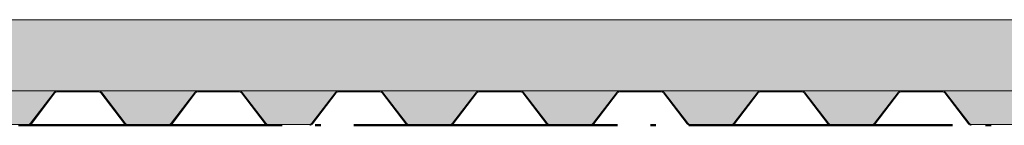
# Paper-space layout 'Layout1' of a CAD drawing. Extents: x -2 to 1083, y -36 to 422.
# Tile 52 of 93: x 591.04 to 613.44, y 267.35 to 269.75. Entities that reach past the tile are written whole.
import ezdxf

# ---------------------------------------------------------------- set-up
doc = ezdxf.new("R2010")
doc.units = 0
doc.linetypes.add('ACAD_ISO04W100', pattern=[30.5, 24, -3, 0.5, -3])
for name, color, linetype, lineweight in [('SS_2.ET-HALA_TaO-KCE_VELINU-PODLAH.NOSNIK', 212, 'CONTINUOUS', 50), ('SS_2.ET-HALA_TaO-KCE_VELINU-PODLAHA', 9, 'CONTINUOUS', 13), ('SS_2.ET-HALA_TaO-KCE_VELINU-PODLAHA_TRAPEZ.PLECH', 153, 'CONTINUOUS', 18)]:
    doc.layers.add(name, color=color, linetype=linetype, lineweight=lineweight)
pattern_1 = [(45, (402.7603, 345.75), (-0.8980256, 0.8980256), []), (45, (403.6584, 345.75), (-0.8980256, 0.8980256), [1.5875, -0.3175, 0, -0.3175])]

psp = doc.layouts.get("Layout1")

# ---------------------------------------------------------------- hatches: boundary and pattern name
at = {"layer": 'SS_2.ET-HALA_TaO-KCE_VELINU-PODLAHA'}
h = psp.add_hatch(dxfattribs=at)
h.set_pattern_fill('ANSI35', color=252, scale=0.2, style=0)
h.set_pattern_definition(pattern_1)
h.paths.add_polyline_path([(645.5603, 269.75), (399.9603, 269.75), (399.9603, 268.13), (645.5603, 268.13)], flags=0)
h = psp.add_hatch(dxfattribs=at)
h.set_pattern_fill('ANSI35', color=252, scale=0.2, style=0)
h.set_pattern_definition(pattern_1)
h.paths.add_polyline_path([(474.5015, 268.0971), (475.0363, 267.3958, 0.2392416), (475.0866, 267.3715), (476.0365, 267.3715, 0.2392421), (476.0843, 267.3958), (476.6191, 268.0971, -0.2266449), (476.6833, 268.13), (474.4383, 268.13, -0.2326123)], flags=0)
h.paths.add_polyline_path([(535.3015, 268.0971), (535.8363, 267.3958, 0.239242), (535.8866, 267.3715), (536.8365, 267.3715, 0.2392421), (536.8843, 267.3958), (537.4191, 268.0971, -0.2266449), (537.4833, 268.13), (535.2383, 268.13, -0.2326123)], flags=0)
h.paths.add_polyline_path([(596.1015, 268.0971), (596.6363, 267.3958, 0.239242), (596.6866, 267.3715), (597.6365, 267.3715, 0.2392421), (597.6843, 267.3958), (598.2191, 268.0971, -0.2266449), (598.2833, 268.13), (596.0383, 268.13, -0.2326123)], flags=0)
h.paths.add_polyline_path([(403.0833, 268.13), (400.8383, 268.13, -0.2326123), (400.9015, 268.0971), (401.4363, 267.3958, 0.239242), (401.4866, 267.3715), (402.4365, 267.3715, 0.2392421), (402.4843, 267.3958), (403.0191, 268.0971, -0.2266449)], flags=0)
h.paths.add_polyline_path([(406.2833, 268.13), (404.0383, 268.13, -0.2326123), (404.1015, 268.0971), (404.6363, 267.3958, 0.239242), (404.6866, 267.3715), (405.6365, 267.3715, 0.2392421), (405.6843, 267.3958), (406.2191, 268.0971, -0.2266449)], flags=0)
h.paths.add_polyline_path([(409.4833, 268.13), (407.2383, 268.13, -0.2326123), (407.3015, 268.0971), (407.8363, 267.3958, 0.239242), (407.8866, 267.3715), (408.8365, 267.3715, 0.2392421), (408.8843, 267.3958), (409.4191, 268.0971, -0.2266449)], flags=0)
h.paths.add_polyline_path([(412.6833, 268.13), (410.4383, 268.13, -0.2326123), (410.5015, 268.0971), (411.0363, 267.3958, 0.239242), (411.0866, 267.3715), (412.0365, 267.3715, 0.2392421), (412.0843, 267.3958), (412.6191, 268.0971, -0.2266449)], flags=0)
h.paths.add_polyline_path([(415.8833, 268.13), (413.6383, 268.13, -0.2326123), (413.7015, 268.0971), (414.2363, 267.3958, 0.239242), (414.2866, 267.3715), (415.2365, 267.3715, 0.2392421), (415.2843, 267.3958), (415.8191, 268.0971, -0.2266449)], flags=0)
h.paths.add_polyline_path([(419.0833, 268.13), (416.8383, 268.13, -0.2326123), (416.9015, 268.0971), (417.4363, 267.3958, 0.239242), (417.4866, 267.3715), (418.4365, 267.3715, 0.2392421), (418.4843, 267.3958), (419.0191, 268.0971, -0.2266449)], flags=0)
h.paths.add_polyline_path([(422.2833, 268.13), (420.0383, 268.13, -0.2326123), (420.1015, 268.0971), (420.6363, 267.3958, 0.239242), (420.6866, 267.3715), (421.6365, 267.3715, 0.2392421), (421.6843, 267.3958), (422.2191, 268.0971, -0.2266449)], flags=0)
h.paths.add_polyline_path([(425.4833, 268.13), (423.2383, 268.13, -0.2326123), (423.3015, 268.0971), (423.8363, 267.3958, 0.239242), (423.8866, 267.3715), (424.8365, 267.3715, 0.2392421), (424.8843, 267.3958), (425.4191, 268.0971, -0.2266449)], flags=0)
h.paths.add_polyline_path([(428.6833, 268.13), (426.4383, 268.13, -0.2326123), (426.5015, 268.0971), (427.0363, 267.3958, 0.239242), (427.0866, 267.3715), (428.0365, 267.3715, 0.2392421), (428.0843, 267.3958), (428.6191, 268.0971, -0.2266449)], flags=0)
h.paths.add_polyline_path([(431.8833, 268.13), (429.6383, 268.13, -0.2326123), (429.7015, 268.0971), (430.2363, 267.3958, 0.239242), (430.2866, 267.3715), (431.2365, 267.3715, 0.2392421), (431.2843, 267.3958), (431.8191, 268.0971, -0.2266449)], flags=0)
h.paths.add_polyline_path([(435.0833, 268.13), (432.8383, 268.13, -0.2326123), (432.9015, 268.0971), (433.4363, 267.3958, 0.239242), (433.4866, 267.3715), (434.4365, 267.3715, 0.2392421), (434.4843, 267.3958), (435.0191, 268.0971, -0.2266449)], flags=0)
h.paths.add_polyline_path([(438.2833, 268.13), (436.0383, 268.13, -0.2326123), (436.1015, 268.0971), (436.6363, 267.3958, 0.239242), (436.6866, 267.3715), (437.6365, 267.3715, 0.2392421), (437.6843, 267.3958), (438.2191, 268.0971, -0.2266449)], flags=0)
h.paths.add_polyline_path([(441.4833, 268.13), (439.2383, 268.13, -0.2326123), (439.3015, 268.0971), (439.8363, 267.3958, 0.239242), (439.8866, 267.3715), (440.8365, 267.3715, 0.2392421), (440.8843, 267.3958), (441.4191, 268.0971, -0.2266446)], flags=0)
h.paths.add_polyline_path([(444.6833, 268.13), (442.4383, 268.13, -0.2326123), (442.5015, 268.0971), (443.0363, 267.3958, 0.239242), (443.0866, 267.3715), (444.0365, 267.3715, 0.2392421), (444.0843, 267.3958), (444.6191, 268.0971, -0.2266446)], flags=0)
h.paths.add_polyline_path([(447.8833, 268.13), (445.6383, 268.13, -0.2326123), (445.7015, 268.0971), (446.2363, 267.3958, 0.239242), (446.2866, 267.3715), (447.2365, 267.3715, 0.2392421), (447.2843, 267.3958), (447.8191, 268.0971, -0.2266449)], flags=0)
h.paths.add_polyline_path([(451.0833, 268.13), (448.8383, 268.13, -0.2326123), (448.9015, 268.0971), (449.4363, 267.3958, 0.239242), (449.4866, 267.3715), (450.4365, 267.3715, 0.2392421), (450.4843, 267.3958), (451.0191, 268.0971, -0.2266449)], flags=0)
h.paths.add_polyline_path([(454.2833, 268.13), (452.0383, 268.13, -0.2326123), (452.1015, 268.0971), (452.6363, 267.3958, 0.239242), (452.6866, 267.3715), (453.6365, 267.3715, 0.2392421), (453.6843, 267.3958), (454.2191, 268.0971, -0.2266449)], flags=0)
h.paths.add_polyline_path([(457.4833, 268.13), (455.2383, 268.13, -0.2326123), (455.3015, 268.0971), (455.8363, 267.3958, 0.239242), (455.8866, 267.3715), (456.8365, 267.3715, 0.2392421), (456.8843, 267.3958), (457.4191, 268.0971, -0.2266449)], flags=0)
h.paths.add_polyline_path([(460.6833, 268.13), (458.4383, 268.13, -0.2326123), (458.5015, 268.0971), (459.0363, 267.3958, 0.239242), (459.0866, 267.3715), (460.0365, 267.3715, 0.2392421), (460.0843, 267.3958), (460.6191, 268.0971, -0.2266449)], flags=0)
h.paths.add_polyline_path([(463.8833, 268.13), (461.6383, 268.13, -0.2326123), (461.7015, 268.0971), (462.2363, 267.3958, 0.239242), (462.2866, 267.3715), (463.2365, 267.3715, 0.2392421), (463.2843, 267.3958), (463.8191, 268.0971, -0.2266445)], flags=0)
h.paths.add_polyline_path([(467.0833, 268.13), (464.8383, 268.13, -0.2326123), (464.9015, 268.0971), (465.4363, 267.3958, 0.239242), (465.4866, 267.3715), (466.4365, 267.3715, 0.2392421), (466.4843, 267.3958), (467.0191, 268.0971, -0.2266445)], flags=0)
h.paths.add_polyline_path([(470.2833, 268.13), (468.0383, 268.13, -0.2326123), (468.1015, 268.0971), (468.6363, 267.3958, 0.239242), (468.6866, 267.3715), (469.6365, 267.3715, 0.2392421), (469.6843, 267.3958), (470.2191, 268.0971, -0.226644)], flags=0)
h.paths.add_polyline_path([(473.4833, 268.13), (471.2383, 268.13, -0.2326123), (471.3015, 268.0971), (471.8363, 267.3958, 0.239242), (471.8866, 267.3715), (472.8365, 267.3715, 0.2392421), (472.8843, 267.3958), (473.4191, 268.0971, -0.2266445)], flags=0)
h.paths.add_polyline_path([(479.8833, 268.13), (477.6383, 268.13, -0.2326123), (477.7015, 268.0971), (478.2363, 267.3958, 0.239242), (478.2866, 267.3715), (479.2365, 267.3715, 0.2392421), (479.2843, 267.3958), (479.8191, 268.0971, -0.2266446)], flags=0)
h.paths.add_polyline_path([(483.0833, 268.13), (480.8383, 268.13, -0.2326123), (480.9015, 268.0971), (481.4363, 267.3958, 0.239242), (481.4866, 267.3715), (482.4365, 267.3715, 0.2392421), (482.4843, 267.3958), (483.0191, 268.0971, -0.2266449)], flags=0)
h.paths.add_polyline_path([(486.2833, 268.13), (484.0383, 268.13, -0.2326123), (484.1015, 268.0971), (484.6363, 267.3958, 0.239242), (484.6866, 267.3715), (485.6365, 267.3715, 0.2392421), (485.6843, 267.3958), (486.2191, 268.0971, -0.2266449)], flags=0)
h.paths.add_polyline_path([(489.4833, 268.13), (487.2383, 268.13, -0.2326123), (487.3015, 268.0971), (487.8363, 267.3958, 0.239242), (487.8866, 267.3715), (488.8365, 267.3715, 0.2392421), (488.8843, 267.3958), (489.4191, 268.0971, -0.2266449)], flags=0)
h.paths.add_polyline_path([(492.6833, 268.13), (490.4383, 268.13, -0.2326123), (490.5015, 268.0971), (491.0363, 267.3958, 0.239242), (491.0866, 267.3715), (492.0365, 267.3715, 0.2392421), (492.0843, 267.3958), (492.6191, 268.0971, -0.2266446)], flags=0)
h.paths.add_polyline_path([(495.8833, 268.13), (493.6383, 268.13, -0.2326123), (493.7015, 268.0971), (494.2363, 267.3958, 0.239242), (494.2866, 267.3715), (495.2365, 267.3715, 0.2392421), (495.2843, 267.3958), (495.8191, 268.0971, -0.2266449)], flags=0)
h.paths.add_polyline_path([(499.0833, 268.13), (496.8383, 268.13, -0.2326123), (496.9015, 268.0971), (497.4363, 267.3958, 0.239242), (497.4866, 267.3715), (498.4365, 267.3715, 0.2392421), (498.4843, 267.3958), (499.0191, 268.0971, -0.2266449)], flags=0)
h.paths.add_polyline_path([(502.2833, 268.13), (500.0383, 268.13, -0.2326123), (500.1015, 268.0971), (500.6363, 267.3958, 0.239242), (500.6866, 267.3715), (501.6365, 267.3715, 0.2392421), (501.6843, 267.3958), (502.2191, 268.0971, -0.2266449)], flags=0)
h.paths.add_polyline_path([(505.4833, 268.13), (503.2383, 268.13, -0.2326123), (503.3015, 268.0971), (503.8363, 267.3958, 0.239242), (503.8866, 267.3715), (504.8365, 267.3715, 0.2392421), (504.8843, 267.3958), (505.4191, 268.0971, -0.2266449)], flags=0)
h.paths.add_polyline_path([(508.6833, 268.13), (506.4383, 268.13, -0.2326123), (506.5015, 268.0971), (507.0363, 267.3958, 0.239242), (507.0866, 267.3715), (508.0365, 267.3715, 0.2392421), (508.0843, 267.3958), (508.6191, 268.0971, -0.2266449)], flags=0)
h.paths.add_polyline_path([(511.8833, 268.13), (509.6383, 268.13, -0.2326123), (509.7015, 268.0971), (510.2363, 267.3958, 0.239242), (510.2866, 267.3715), (511.2365, 267.3715, 0.2392421), (511.2843, 267.3958), (511.8191, 268.0971, -0.2266449)], flags=0)
h.paths.add_polyline_path([(515.0833, 268.13), (512.8383, 268.13, -0.2326123), (512.9015, 268.0971), (513.4363, 267.3958, 0.239242), (513.4866, 267.3715), (514.4365, 267.3715, 0.2392421), (514.4843, 267.3958), (515.0191, 268.0971, -0.2266449)], flags=0)
h.paths.add_polyline_path([(518.2833, 268.13), (516.0383, 268.13, -0.2326123), (516.1015, 268.0971), (516.6363, 267.3958, 0.239242), (516.6866, 267.3715), (517.6365, 267.3715, 0.2392421), (517.6843, 267.3958), (518.2191, 268.0971, -0.2266444)], flags=0)
h.paths.add_polyline_path([(521.4833, 268.13), (519.2383, 268.13, -0.2326123), (519.3015, 268.0971), (519.8363, 267.3958, 0.239242), (519.8866, 267.3715), (520.8365, 267.3715, 0.2392421), (520.8843, 267.3958), (521.4191, 268.0971, -0.2266449)], flags=0)
h.paths.add_polyline_path([(524.6833, 268.13), (522.4383, 268.13, -0.2326123), (522.5015, 268.0971), (523.0363, 267.3958, 0.239242), (523.0866, 267.3715), (524.0365, 267.3715, 0.2392421), (524.0843, 267.3958), (524.6191, 268.0971, -0.2266445)], flags=0)
h.paths.add_polyline_path([(527.8833, 268.13), (525.6383, 268.13, -0.2326123), (525.7015, 268.0971), (526.2363, 267.3958, 0.239242), (526.2866, 267.3715), (527.2365, 267.3715, 0.2392421), (527.2843, 267.3958), (527.8191, 268.0971, -0.2266449)], flags=0)
h.paths.add_polyline_path([(531.0833, 268.13), (528.8383, 268.13, -0.2326123), (528.9015, 268.0971), (529.4363, 267.3958, 0.239242), (529.4866, 267.3715), (530.4365, 267.3715, 0.2392421), (530.4843, 267.3958), (531.0191, 268.0971, -0.2266449)], flags=0)
h.paths.add_polyline_path([(534.2833, 268.13), (532.0383, 268.13, -0.2326123), (532.1015, 268.0971), (532.6363, 267.3958, 0.239242), (532.6866, 267.3715), (533.6365, 267.3715, 0.2392421), (533.6843, 267.3958), (534.2191, 268.0971, -0.2266446)], flags=0)
h.paths.add_polyline_path([(540.6833, 268.13), (538.4383, 268.13, -0.2326123), (538.5015, 268.0971), (539.0363, 267.3958, 0.239242), (539.0866, 267.3715), (540.0365, 267.3715, 0.2392421), (540.0843, 267.3958), (540.6191, 268.0971, -0.2266445)], flags=0)
h.paths.add_polyline_path([(543.8833, 268.13), (541.6383, 268.13, -0.2326123), (541.7015, 268.0971), (542.2363, 267.3958, 0.239242), (542.2866, 267.3715), (543.2365, 267.3715, 0.2392421), (543.2843, 267.3958), (543.8191, 268.0971, -0.2266446)], flags=0)
h.paths.add_polyline_path([(547.0833, 268.13), (544.8383, 268.13, -0.2326123), (544.9015, 268.0971), (545.4363, 267.3958, 0.239242), (545.4866, 267.3715), (546.4365, 267.3715, 0.2392421), (546.4843, 267.3958), (547.0191, 268.0971, -0.2266449)], flags=0)
h.paths.add_polyline_path([(550.2833, 268.13), (548.0383, 268.13, -0.2326123), (548.1015, 268.0971), (548.6363, 267.3958, 0.239242), (548.6866, 267.3715), (549.6365, 267.3715, 0.2392421), (549.6843, 267.3958), (550.2191, 268.0971, -0.2266446)], flags=0)
h.paths.add_polyline_path([(553.4833, 268.13), (551.2383, 268.13, -0.2326123), (551.3015, 268.0971), (551.8363, 267.3958, 0.239242), (551.8866, 267.3715), (552.8365, 267.3715, 0.2392421), (552.8843, 267.3958), (553.4191, 268.0971, -0.2266449)], flags=0)
h.paths.add_polyline_path([(556.6833, 268.13), (554.4383, 268.13, -0.2326123), (554.5015, 268.0971), (555.0363, 267.3958, 0.239242), (555.0866, 267.3715), (556.0365, 267.3715, 0.2392421), (556.0843, 267.3958), (556.6191, 268.0971, -0.2266449)], flags=0)
h.paths.add_polyline_path([(559.8833, 268.13), (557.6383, 268.13, -0.2326123), (557.7015, 268.0971), (558.2363, 267.3958, 0.239242), (558.2866, 267.3715), (559.2365, 267.3715, 0.2392421), (559.2843, 267.3958), (559.8191, 268.0971, -0.2266449)], flags=0)
h.paths.add_polyline_path([(563.0833, 268.13), (560.8383, 268.13, -0.2326123), (560.9015, 268.0971), (561.4363, 267.3958, 0.239242), (561.4866, 267.3715), (562.4365, 267.3715, 0.2392421), (562.4843, 267.3958), (563.0191, 268.0971, -0.2266449)], flags=0)
h.paths.add_polyline_path([(566.2833, 268.13), (564.0383, 268.13, -0.2326123), (564.1015, 268.0971), (564.6363, 267.3958, 0.239242), (564.6866, 267.3715), (565.6365, 267.3715, 0.2392421), (565.6843, 267.3958), (566.2191, 268.0971, -0.2266445)], flags=0)
h.paths.add_polyline_path([(569.4833, 268.13), (567.2383, 268.13, -0.2326123), (567.3015, 268.0971), (567.8363, 267.3958, 0.239242), (567.8866, 267.3715), (568.8365, 267.3715, 0.2392421), (568.8843, 267.3958), (569.4191, 268.0971, -0.2266449)], flags=0)
h.paths.add_polyline_path([(572.6833, 268.13), (570.4383, 268.13, -0.2326123), (570.5015, 268.0971), (571.0363, 267.3958, 0.2392416), (571.0866, 267.3715), (572.0365, 267.3715, 0.2392421), (572.0843, 267.3958), (572.6191, 268.0971, -0.2266449)], flags=0)
h.paths.add_polyline_path([(575.8833, 268.13), (573.6383, 268.13, -0.2326123), (573.7015, 268.0971), (574.2363, 267.3958, 0.239242), (574.2866, 267.3715), (575.2365, 267.3715, 0.2392421), (575.2843, 267.3958), (575.8191, 268.0971, -0.226644)], flags=0)
h.paths.add_polyline_path([(579.0833, 268.13), (576.8383, 268.13, -0.2326123), (576.9015, 268.0971), (577.4363, 267.3958, 0.239242), (577.4866, 267.3715), (578.4365, 267.3715, 0.2392421), (578.4843, 267.3958), (579.0191, 268.0971, -0.2266445)], flags=0)
h.paths.add_polyline_path([(582.2833, 268.13), (580.0383, 268.13, -0.2326123), (580.1015, 268.0971), (580.6363, 267.3958, 0.239242), (580.6866, 267.3715), (581.6365, 267.3715, 0.2392421), (581.6843, 267.3958), (582.2191, 268.0971, -0.226644)], flags=0)
h.paths.add_polyline_path([(585.4833, 268.13), (583.2383, 268.13, -0.2326123), (583.3015, 268.0971), (583.8363, 267.3958, 0.2392416), (583.8866, 267.3715), (584.8365, 267.3715, 0.2392421), (584.8843, 267.3958), (585.4191, 268.0971, -0.2266445)], flags=0)
h.paths.add_polyline_path([(588.6833, 268.13), (586.4383, 268.13, -0.2326123), (586.5015, 268.0971), (587.0363, 267.3958, 0.239242), (587.0866, 267.3715), (588.0365, 267.3715, 0.2392421), (588.0843, 267.3958), (588.6191, 268.0971, -0.2266449)], flags=0)
h.paths.add_polyline_path([(591.8833, 268.13), (589.6383, 268.13, -0.2326123), (589.7015, 268.0971), (590.2363, 267.3958, 0.2392416), (590.2866, 267.3715), (591.2365, 267.3715, 0.2392421), (591.2843, 267.3958), (591.8191, 268.0971, -0.2266449)], flags=0)
h.paths.add_polyline_path([(595.0833, 268.13), (592.8383, 268.13, -0.2326123), (592.9015, 268.0971), (593.4363, 267.3958, 0.239242), (593.4866, 267.3715), (594.4365, 267.3715, 0.2392421), (594.4843, 267.3958), (595.0191, 268.0971, -0.2266449)], flags=0)
h.paths.add_polyline_path([(601.4833, 268.13), (599.2383, 268.13, -0.2326123), (599.3015, 268.0971), (599.8363, 267.3958, 0.239242), (599.8866, 267.3715), (600.8365, 267.3715, 0.2392421), (600.8843, 267.3958), (601.4191, 268.0971, -0.2266449)], flags=0)
h.paths.add_polyline_path([(604.6833, 268.13), (602.4383, 268.13, -0.2326123), (602.5015, 268.0971), (603.0363, 267.3958, 0.239242), (603.0866, 267.3715), (604.0365, 267.3715, 0.2392421), (604.0843, 267.3958), (604.6191, 268.0971, -0.2266449)], flags=0)
h.paths.add_polyline_path([(607.8833, 268.13), (605.6383, 268.13, -0.2326123), (605.7015, 268.0971), (606.2363, 267.3958, 0.239242), (606.2866, 267.3715), (607.2365, 267.3715, 0.2392421), (607.2843, 267.3958), (607.8191, 268.0971, -0.2266449)], flags=0)
h.paths.add_polyline_path([(611.0833, 268.13), (608.8383, 268.13, -0.2326123), (608.9015, 268.0971), (609.4363, 267.3958, 0.239242), (609.4866, 267.3715), (610.4365, 267.3715, 0.2392421), (610.4843, 267.3958), (611.0191, 268.0971, -0.2266449)], flags=0)
h.paths.add_polyline_path([(614.2833, 268.13), (612.0383, 268.13, -0.2326123), (612.1015, 268.0971), (612.6363, 267.3958, 0.239242), (612.6866, 267.3715), (613.6365, 267.3715, 0.2392421), (613.6843, 267.3958), (614.2191, 268.0971, -0.2266449)], flags=0)
h.paths.add_polyline_path([(617.4833, 268.13), (615.2383, 268.13, -0.2326123), (615.3015, 268.0971), (615.8363, 267.3958, 0.239242), (615.8866, 267.3715), (616.8365, 267.3715, 0.2392421), (616.8843, 267.3958), (617.4191, 268.0971, -0.2266449)], flags=0)
h.paths.add_polyline_path([(620.6833, 268.13), (618.4383, 268.13, -0.2326123), (618.5015, 268.0971), (619.0363, 267.3958, 0.239242), (619.0866, 267.3715), (620.0365, 267.3715, 0.2392421), (620.0843, 267.3958), (620.6191, 268.0971, -0.2266449)], flags=0)
h.paths.add_polyline_path([(623.8833, 268.13), (621.6383, 268.13, -0.2326123), (621.7015, 268.0971), (622.2363, 267.3958, 0.239242), (622.2866, 267.3715), (623.2365, 267.3715, 0.2392421), (623.2843, 267.3958), (623.8191, 268.0971, -0.2266449)], flags=0)
h.paths.add_polyline_path([(627.0833, 268.13), (624.8383, 268.13, -0.2326123), (624.9015, 268.0971), (625.4363, 267.3958, 0.239242), (625.4866, 267.3715), (626.4365, 267.3715, 0.2392421), (626.4843, 267.3958), (627.0191, 268.0971, -0.2266449)], flags=0)
h.paths.add_polyline_path([(630.2833, 268.13), (628.0383, 268.13, -0.2326123), (628.1015, 268.0971), (628.6363, 267.3958, 0.239242), (628.6866, 267.3715), (629.6365, 267.3715, 0.2392421), (629.6843, 267.3958), (630.2191, 268.0971, -0.2266449)], flags=0)
h.paths.add_polyline_path([(633.4833, 268.13), (631.2383, 268.13, -0.2326123), (631.3015, 268.0971), (631.8363, 267.3958, 0.239242), (631.8866, 267.3715), (632.8365, 267.3715, 0.2392421), (632.8843, 267.3958), (633.4191, 268.0971, -0.2266449)], flags=0)
h.paths.add_polyline_path([(636.6833, 268.13), (634.4383, 268.13, -0.2326123), (634.5015, 268.0971), (635.0363, 267.3958, 0.239242), (635.0866, 267.3715), (636.0365, 267.3715, 0.2392421), (636.0843, 267.3958), (636.6191, 268.0971, -0.2266449)], flags=0)
h.paths.add_polyline_path([(639.8833, 268.13), (637.6383, 268.13, -0.2326123), (637.7015, 268.0971), (638.2363, 267.3958, 0.239242), (638.2866, 267.3715), (639.2365, 267.3715, 0.2392421), (639.2843, 267.3958), (639.8191, 268.0971, -0.2266449)], flags=0)
h.paths.add_polyline_path([(644.1015, 268.0971), (644.6363, 267.3958, 0.239242), (644.6866, 267.3715), (645.5603, 267.3715), (645.5603, 268.13), (644.0383, 268.13, -0.2326123)], flags=0)
h.paths.add_polyline_path([(640.9015, 268.0971), (641.4363, 267.3958, 0.239242), (641.4866, 267.3715), (642.4365, 267.3715, 0.2392421), (642.4843, 267.3958), (643.0191, 268.0971, -0.2266449), (643.0833, 268.13), (640.8383, 268.13, -0.2326123)], flags=0)

# ---------------------------------------------------------------- linework, layer by layer
at = {"layer": 'SS_2.ET-HALA_TaO-KCE_VELINU-PODLAH.NOSNIK', "color": 7, "linetype": 'ACAD_ISO04W100', "ltscale": 0.25}
psp.add_line((642.7603, 267.35), (522.7603, 267.35), dxfattribs=at)
psp.add_line((642.7603, 267.35), (522.7603, 267.35), dxfattribs=at)
psp.add_line((642.7603, 267.35), (522.7603, 267.35), dxfattribs=at)
at = {"layer": 'SS_2.ET-HALA_TaO-KCE_VELINU-PODLAHA', "color": 9, "linetype": 'Continuous', "ltscale": 0.25}
for p, q in [((645.5603, 269.75), (399.9603, 269.75)), ((645.5603, 268.13), (419.9603, 268.13)), ((591.2843, 267.3958), (591.8191, 268.0971)), ((594.4843, 267.3958), (595.0191, 268.0971)), ((597.6843, 267.3958), (598.2191, 268.0971)), ((600.8843, 267.3958), (601.4191, 268.0971)), ((604.0843, 267.3958), (604.6191, 268.0971)), ((607.2843, 267.3958), (607.8191, 268.0971)), ((610.4843, 267.3958), (611.0191, 268.0971)), ((591.2365, 267.3715), (590.2842, 267.3715)), ((594.4365, 267.3715), (593.4842, 267.3715)), ((597.6365, 267.3715), (596.6842, 267.3715)), ((600.8365, 267.3715), (599.8842, 267.3715)), ((604.0365, 267.3715), (603.0842, 267.3715)), ((607.2365, 267.3715), (606.2842, 267.3715)), ((610.4365, 267.3715), (609.4842, 267.3715)), ((613.6365, 267.3715), (612.6842, 267.3715))]:
    psp.add_line(p, q, dxfattribs=at)
at = {"layer": 'SS_2.ET-HALA_TaO-KCE_VELINU-PODLAHA', "color": 9, "linetype": 'Continuous', "ltscale": 0.25, "extrusion": (-6.56804e-13, 5.74315e-13, -1)}
for centre, start in [((-591.8856, 268.0465), 37.32742), ((-598.2856, 268.0465), 37.32738), ((-601.4856, 268.0465), 37.32742)]:
    psp.add_arc(centre, 0.0836, start, 88.98538, dxfattribs=at)
at = {"layer": 'SS_2.ET-HALA_TaO-KCE_VELINU-PODLAHA', "color": 9, "linetype": 'Continuous', "ltscale": 0.25}
for centre, radius, start, end in [((592.8365, 268.0493), 0.0807, 45.0075, 89.97633), ((599.2365, 268.0493), 0.0807, 45.0075, 89.97633), ((612.0365, 268.0493), 0.0807, 45.0075, 89.97633), ((592.8365, 268.0493), 0.0807, 36.35162, 45), ((596.0365, 268.0493), 0.0807, 36.35162, 45), ((599.2365, 268.0493), 0.0807, 36.35162, 45), ((612.0365, 268.0493), 0.0807, 36.35162, 45), ((593.4854, 267.4332), 0.0617, 217.32744, 268.85395), ((596.6854, 267.4332), 0.0617, 217.32744, 268.85395), ((599.8854, 267.4332), 0.0617, 217.32744, 268.85395), ((603.0854, 267.4332), 0.0617, 217.32744, 268.85395), ((606.2854, 267.4332), 0.0617, 217.32742, 268.85395), ((609.4854, 267.4332), 0.0617, 217.32744, 268.85395), ((612.6854, 267.4332), 0.0617, 217.32744, 268.85395)]:
    psp.add_arc(centre, radius, start, end, dxfattribs=at)
at = {"layer": 'SS_2.ET-HALA_TaO-KCE_VELINU-PODLAHA', "color": 9, "linetype": 'Continuous', "ltscale": 0.25, "extrusion": (-9.85206e-13, 8.61442e-13, -1)}
psp.add_arc((-595.0856, 268.0465), 0.0836, 37.32742, 88.98538, dxfattribs=at)
at = {"layer": 'SS_2.ET-HALA_TaO-KCE_VELINU-PODLAHA', "color": 9, "linetype": 'Continuous', "ltscale": 0.25, "extrusion": (-3.28402e-13, 2.87188e-13, -1)}
for centre in [(-604.6856, 268.0465), (-607.8856, 268.0465)]:
    psp.add_arc(centre, 0.0836, 37.3274, 88.98538, dxfattribs=at)
at = {"layer": 'SS_2.ET-HALA_TaO-KCE_VELINU-PODLAHA', "color": 9, "linetype": 'Continuous', "ltscale": 0.25, "extrusion": (-1.31361e-12, 1.14857e-12, -1)}
psp.add_arc((-611.0856, 268.0465), 0.0836, 37.3274, 88.98538, dxfattribs=at)
at = {"layer": 'SS_2.ET-HALA_TaO-KCE_VELINU-PODLAHA_TRAPEZ.PLECH', "color": 5, "linetype": 'Continuous', "ltscale": 0.25}
for p, q in [((591.9603, 268.13), (591.9603, 268.1086)), ((592.7603, 268.1086), (592.7603, 268.13)), ((611.1603, 268.13), (611.1603, 268.1086)), ((611.9603, 268.1086), (611.9603, 268.13)), ((591.3015, 267.3829), (591.8363, 268.0843)), ((591.8842, 268.1086), (592.7603, 268.1086)), ((592.7603, 268.1086), (592.8365, 268.1086)), ((592.8843, 268.0843), (593.4192, 267.3829)), ((593.4363, 267.3957), (592.9015, 268.0971)), ((594.5015, 267.3829), (595.0363, 268.0843)), ((595.0842, 268.1086), (596.0365, 268.1086)), ((596.0843, 268.0843), (596.6192, 267.3829)), ((596.6363, 267.3957), (596.1015, 268.0971)), ((597.7015, 267.3829), (598.2363, 268.0843)), ((598.2842, 268.1086), (599.2365, 268.1086)), ((599.2843, 268.0843), (599.8192, 267.3829)), ((599.8363, 267.3957), (599.3015, 268.0971)), ((601.4192, 268.0971), (600.8843, 267.3957)), ((600.9015, 267.3829), (601.4363, 268.0843)), ((601.4842, 268.1086), (602.4365, 268.1086)), ((602.4843, 268.0843), (603.0192, 267.3829)), ((603.0363, 267.3957), (602.5015, 268.0971)), ((604.1015, 267.3829), (604.6363, 268.0843)), ((604.6842, 268.1086), (605.6365, 268.1086)), ((605.6843, 268.0843), (606.2192, 267.3829)), ((606.2363, 267.3957), (605.7015, 268.0971)), ((607.3015, 267.3829), (607.8363, 268.0843)), ((607.8842, 268.1086), (608.8365, 268.1086)), ((608.8843, 268.0843), (609.4192, 267.3829)), ((609.4363, 267.3957), (608.9015, 268.0971)), ((610.5015, 267.3829), (611.0363, 268.0843)), ((611.0842, 268.1086), (611.9603, 268.1086)), ((611.9603, 268.1086), (612.0365, 268.1086)), ((612.0843, 268.0843), (612.6192, 267.3829)), ((612.6363, 267.3957), (612.1015, 268.0971))]:
    psp.add_line(p, q, dxfattribs=at)
for centre, radius, start, end in [((591.8842, 268.0493), 0.0807, 90, 143.65479), ((595.0842, 268.0493), 0.0807, 90, 143.65479), ((596.0365, 268.0493), 0.0807, 45, 90), ((598.2842, 268.0493), 0.0807, 90, 143.65479), ((601.4842, 268.0493), 0.0807, 90, 143.65479), ((602.4365, 268.0493), 0.0807, 36.34521, 90), ((604.6842, 268.0493), 0.0807, 90, 143.65479), ((605.6365, 268.0493), 0.0807, 36.34521, 90), ((607.8842, 268.0493), 0.0807, 90, 143.65479), ((608.8365, 268.0493), 0.0807, 36.34521, 90), ((611.0842, 268.0493), 0.0807, 90, 143.65479), ((591.2365, 267.4307), 0.0593, 270.01444, 323.82699), ((591.2365, 267.4307), 0.0807, 270, 323.65479), ((593.4842, 267.4307), 0.0807, 216.34521, 270), ((594.4365, 267.4307), 0.0593, 270.01444, 323.82699), ((594.4365, 267.4307), 0.0807, 270, 323.65479), ((596.6842, 267.4307), 0.0807, 216.34521, 270), ((597.6365, 267.4307), 0.0593, 270.01444, 323.82699), ((597.6365, 267.4307), 0.0807, 270, 323.65479), ((599.8842, 267.4307), 0.0807, 216.34521, 270), ((600.8365, 267.4307), 0.0593, 270.01444, 323.82699), ((600.8365, 267.4307), 0.0807, 270, 323.65479), ((603.0842, 267.4307), 0.0807, 216.34521, 270), ((604.0365, 267.4307), 0.0593, 270.01444, 323.82699), ((604.0365, 267.4307), 0.0807, 270, 323.65479), ((606.2842, 267.4307), 0.0807, 216.34521, 270), ((607.2365, 267.4307), 0.0593, 270.01444, 323.82699), ((607.2365, 267.4307), 0.0807, 270, 323.65479), ((609.4842, 267.4307), 0.0807, 216.34521, 270), ((610.4365, 267.4307), 0.0593, 270.01444, 323.82699), ((610.4365, 267.4307), 0.0807, 270, 323.65479), ((612.6842, 267.4307), 0.0807, 216.34521, 270)]:
    psp.add_arc(centre, radius, start, end, dxfattribs=at)
at = {"layer": 'SS_2.ET-HALA_TaO-KCE_VELINU-PODLAHA_TRAPEZ.PLECH', "color": 5, "linetype": 'Continuous', "ltscale": 0.25, "extrusion": (9.34816e-13, -8.00912e-13, -1)}
for centre in [(-591.8842, 268.0493), (-607.8842, 268.0493)]:
    psp.add_arc(centre, 0.0593, 36.18153, 90, dxfattribs=at)
at = {"layer": 'SS_2.ET-HALA_TaO-KCE_VELINU-PODLAHA_TRAPEZ.PLECH', "color": 5, "linetype": 'Continuous', "ltscale": 0.25, "extrusion": (5.08401e-13, 1.22745e-12, -1)}
for centre in [(-592.8365, 268.0493), (-612.0365, 268.0493)]:
    psp.add_arc(centre, 0.0593, 90, 143.81847, dxfattribs=at)
at = {"layer": 'SS_2.ET-HALA_TaO-KCE_VELINU-PODLAHA_TRAPEZ.PLECH', "color": 5, "linetype": 'Continuous', "ltscale": 0.25, "extrusion": (-4.67408e-13, 4.00548e-13, -1)}
psp.add_arc((-595.0842, 268.0493), 0.0593, 36.18153, 90, dxfattribs=at)
at = {"layer": 'SS_2.ET-HALA_TaO-KCE_VELINU-PODLAHA_TRAPEZ.PLECH', "color": 5, "linetype": 'Continuous', "ltscale": 0.25, "extrusion": (2.542e-13, 6.13755e-13, -1)}
psp.add_arc((-596.0365, 268.0493), 0.0593, 90, 143.81847, dxfattribs=at)
at = {"layer": 'SS_2.ET-HALA_TaO-KCE_VELINU-PODLAHA_TRAPEZ.PLECH', "color": 5, "linetype": 'Continuous', "ltscale": 0.25, "extrusion": (0, 6.12323e-17, -1)}
for centre, start, end in [((-598.2842, 268.0493), 36.18153, 90), ((-599.2365, 268.0493), 90, 143.81847), ((-601.4842, 268.0493), 36.18153, 90), ((-599.8842, 267.4307), 270, 323.81847)]:
    psp.add_arc(centre, 0.0593, start, end, dxfattribs=at)
at = {"layer": 'SS_2.ET-HALA_TaO-KCE_VELINU-PODLAHA_TRAPEZ.PLECH', "color": 5, "linetype": 'Continuous', "ltscale": 0.25, "extrusion": (-2.542e-13, -6.13633e-13, -1)}
for centre in [(-602.4365, 268.0493), (-605.6365, 268.0493)]:
    psp.add_arc(centre, 0.0593, 90, 143.81847, dxfattribs=at)
at = {"layer": 'SS_2.ET-HALA_TaO-KCE_VELINU-PODLAHA_TRAPEZ.PLECH', "color": 5, "linetype": 'Continuous', "ltscale": 0.25, "extrusion": (4.67408e-13, -4.00425e-13, -1)}
psp.add_arc((-604.6842, 268.0493), 0.0593, 36.18153, 90, dxfattribs=at)
at = {"layer": 'SS_2.ET-HALA_TaO-KCE_VELINU-PODLAHA_TRAPEZ.PLECH', "color": 5, "linetype": 'Continuous', "ltscale": 0.25, "extrusion": (-5.08401e-13, -1.22733e-12, -1)}
psp.add_arc((-608.8365, 268.0493), 0.0593, 90, 143.81847, dxfattribs=at)
at = {"layer": 'SS_2.ET-HALA_TaO-KCE_VELINU-PODLAHA_TRAPEZ.PLECH', "color": 5, "linetype": 'Continuous', "ltscale": 0.25, "extrusion": (1.40222e-12, -1.2014e-12, -1)}
psp.add_arc((-611.0842, 268.0493), 0.0593, 36.18153, 90, dxfattribs=at)
at = {"layer": 'SS_2.ET-HALA_TaO-KCE_VELINU-PODLAHA_TRAPEZ.PLECH', "color": 5, "linetype": 'Continuous', "ltscale": 0.25, "extrusion": (-4.67408e-13, -4.00425e-13, -1)}
for centre in [(-593.4842, 267.4307), (-596.6842, 267.4307)]:
    psp.add_arc(centre, 0.0593, 270, 323.81847, dxfattribs=at)
at = {"layer": 'SS_2.ET-HALA_TaO-KCE_VELINU-PODLAHA_TRAPEZ.PLECH', "color": 5, "linetype": 'Continuous', "ltscale": 0.25, "extrusion": (4.67408e-13, 4.00548e-13, -1)}
psp.add_arc((-603.0842, 267.4307), 0.0593, 270, 323.81847, dxfattribs=at)
at = {"layer": 'SS_2.ET-HALA_TaO-KCE_VELINU-PODLAHA_TRAPEZ.PLECH', "color": 5, "linetype": 'Continuous', "ltscale": 0.25, "extrusion": (9.34816e-13, 8.01034e-13, -1)}
for centre in [(-606.2842, 267.4307), (-609.4842, 267.4307)]:
    psp.add_arc(centre, 0.0593, 270, 323.81847, dxfattribs=at)
at = {"layer": 'SS_2.ET-HALA_TaO-KCE_VELINU-PODLAHA_TRAPEZ.PLECH', "color": 5, "linetype": 'Continuous', "ltscale": 0.25, "extrusion": (-9.34816e-13, -8.00912e-13, -1)}
psp.add_arc((-612.6842, 267.4307), 0.0593, 270, 323.81847, dxfattribs=at)

doc.saveas('drawing.dxf')
